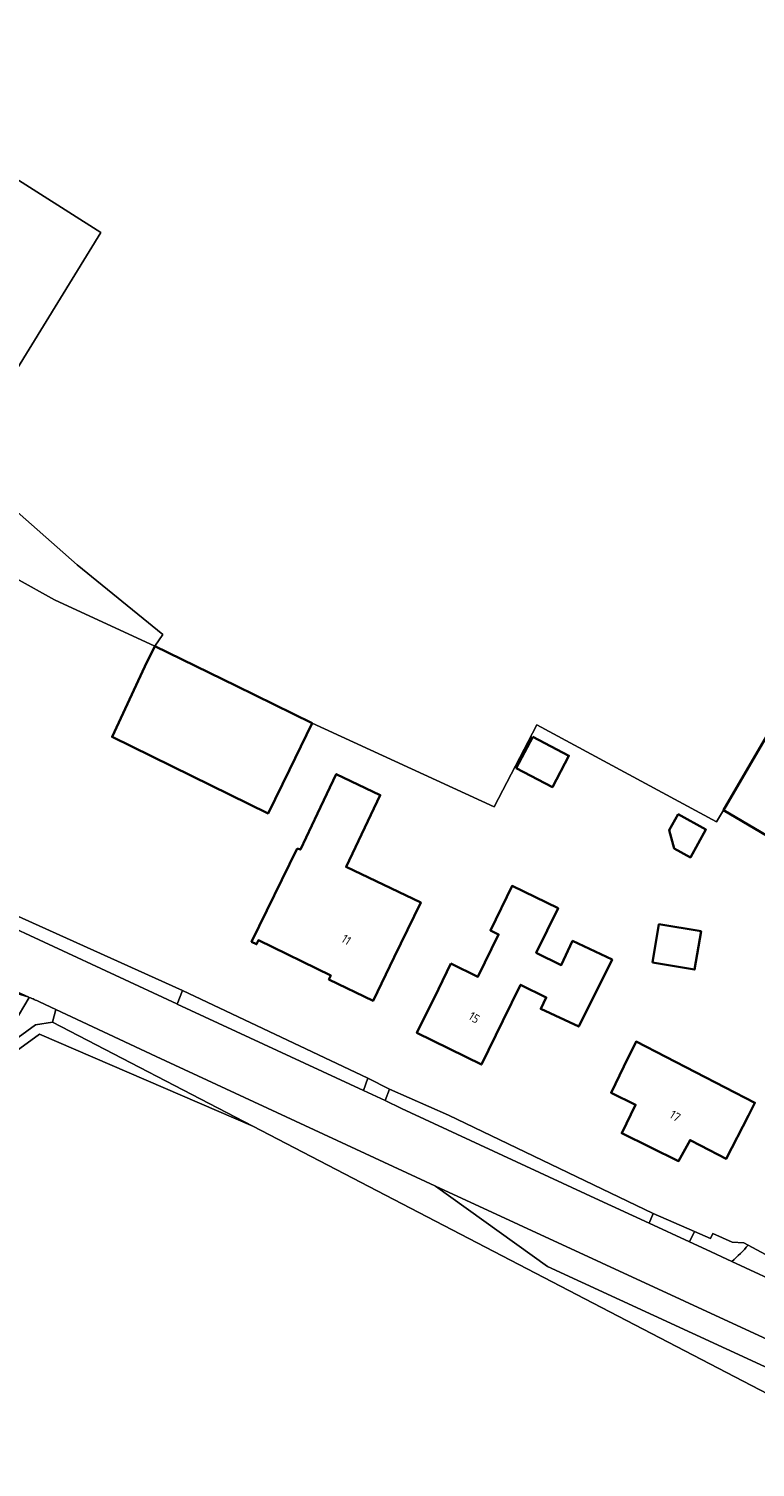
# Model space of a CAD drawing. Extents: x 184422 to 188298, y 343471 to 350189.
# Tile 165 of 256: x 186421 to 186495, y 346885 to 347032. Entities that reach past the tile are written whole.
import ezdxf
from ezdxf.enums import TextEntityAlignment as Align

# ---------------------------------------------------------------- set-up
doc = ezdxf.new("R2010")
doc.units = 0
for name, color, linetype, lineweight in [('B-WA-GR-BOUWLAND-GV', 252, 'Continuous', 13), ('B-WA-GR-GRAS-GV', 252, 'Continuous', 13), ('B-WA-OG-TERREIN_CULTUURSCHEIDING-GV', 252, 'Continuous', 18), ('B-WA-OG-TERREIN_ERF-GV', 252, 'Continuous', 18), ('B-WA-OG-WEG-GV', 252, 'Continuous', 18), ('B-WA-VH-VERHARDING_ASFALT-GV', 252, 'Continuous', 18), ('B-WA-VH-VERHARDING_GRASBETONSTEEN-GV', 252, 'Continuous', 18), ('B-WA-VH-VERHARDING_HALFVERHARDING_GRIND-GV', 252, 'Continuous', 18), ('B-WA-VH-VERHARDING_OPEN-GV', 252, 'Continuous', 18), ('B-WE-OG-BEBOUWING-GV', 250, 'Continuous', 35), ('B-WE-OG-BEBOUWING-T18', 10, 'Continuous', 18)]:
    doc.layers.add(name, color=color, linetype=linetype, lineweight=lineweight)
doc.styles.add('NLCS-ISO-M500-T18', font='NLCS-ISO.ttf', dxfattribs={"height": 0.9})

msp = doc.modelspace()

# ---------------------------------------------------------------- linework, layer by layer
at = {"layer": 'B-WA-GR-BOUWLAND-GV', "flags": 128}
msp.add_lwpolyline([(186391.854, 347033.305), (186378.389, 347012.684), (186377.721, 347011.548), (186373.05, 346999.266), (186371.504, 346992.867), (186372.808, 346989.857), (186368.289, 346980.915), (186363.923, 346980.07), (186358.366, 346970.691), (186358.137, 346970.304), (186374.927, 346961.994), (186411.112, 347021.969), (186427.936, 347011.291), (186413.479, 346987.802), (186425.493, 346977.186), (186434.301, 346970.029), (186433.49, 346968.857), (186441.819, 346964.768), (186449.646, 346960.926), (186468.312, 346952.339), (186472.705, 346960.756), (186491.136, 346950.811), (186491.846, 346952.008), (186496.546, 346960.04)], dxfattribs=at)
msp.add_lwpolyline([(186391.854, 347033.305), (186378.389, 347012.684), (186377.721, 347011.548), (186373.05, 346999.266), (186371.504, 346992.867), (186372.808, 346989.857), (186368.289, 346980.915), (186363.923, 346980.07), (186358.366, 346970.691), (186358.137, 346970.304), (186374.927, 346961.994), (186411.112, 347021.969), (186427.936, 347011.291), (186413.479, 346987.802), (186425.493, 346977.186), (186434.301, 346970.029), (186433.49, 346968.857), (186441.819, 346964.768), (186449.646, 346960.926), (186468.312, 346952.339), (186472.705, 346960.756), (186491.136, 346950.811), (186491.846, 346952.008), (186496.546, 346960.04)], dxfattribs=at)
msp.add_lwpolyline([(186391.854, 347033.305), (186378.389, 347012.684), (186377.721, 347011.548), (186373.05, 346999.266), (186371.504, 346992.867), (186372.808, 346989.857), (186368.289, 346980.915), (186363.923, 346980.07), (186358.366, 346970.691), (186358.137, 346970.304), (186374.927, 346961.994), (186411.112, 347021.969), (186427.936, 347011.291), (186413.479, 346987.802), (186425.493, 346977.186), (186434.301, 346970.029), (186433.49, 346968.857), (186441.819, 346964.768), (186449.646, 346960.926), (186468.312, 346952.339), (186472.705, 346960.756), (186491.136, 346950.811), (186491.846, 346952.008), (186496.546, 346960.04)], dxfattribs=at)
at = {"layer": 'B-WA-GR-GRAS-GV', "flags": 128}
msp.add_lwpolyline([(186532.227, 346873.451), (186443.531, 346919.577), (186421.642, 346929.028), (186407.898, 346919.033), (186387.511, 346902.145), (186378.821, 346894.114), (186354.685, 346866.369), (186354.723, 346866.345), (186353.882, 346865.459), (186371.609, 346856.155), (186391.368, 346843.194), (186394.675, 346832.611), (186398.099, 346816.938), (186398.729, 346814.874), (186406.186, 346785.261), (186412.298, 346772.273), (186414.723, 346766.685), (186415.018, 346763.995), (186414.486, 346761.925), (186413.806, 346760.595), (186412.476, 346758.999), (186397.144, 346745.868), (186379.557, 346730.359), (186407.908, 346697.394)], dxfattribs=at)
msp.add_lwpolyline([(186532.227, 346873.451), (186443.531, 346919.577), (186421.642, 346929.028), (186407.898, 346919.033), (186387.511, 346902.145), (186378.821, 346894.114), (186354.685, 346866.369), (186354.723, 346866.345), (186353.882, 346865.459), (186371.609, 346856.155), (186391.368, 346843.194), (186394.675, 346832.611), (186398.099, 346816.938), (186398.729, 346814.874), (186406.186, 346785.261), (186412.298, 346772.273), (186414.723, 346766.685), (186415.018, 346763.995), (186414.486, 346761.925), (186413.806, 346760.595), (186412.476, 346758.999), (186397.144, 346745.868), (186379.557, 346730.359), (186407.908, 346697.394)], dxfattribs=at)
msp.add_lwpolyline([(186532.227, 346873.451), (186443.531, 346919.577), (186421.642, 346929.028), (186407.898, 346919.033), (186387.511, 346902.145), (186378.821, 346894.114), (186354.685, 346866.369), (186354.723, 346866.345), (186353.882, 346865.459), (186371.609, 346856.155), (186391.368, 346843.194), (186394.675, 346832.611), (186398.099, 346816.938), (186398.729, 346814.874), (186406.186, 346785.261), (186412.298, 346772.273), (186414.723, 346766.685), (186415.018, 346763.995), (186414.486, 346761.925), (186413.806, 346760.595), (186412.476, 346758.999), (186397.144, 346745.868), (186379.557, 346730.359), (186407.908, 346697.394)], dxfattribs=at)
at = {"layer": 'B-WA-OG-TERREIN_CULTUURSCHEIDING-GV', "flags": 128}
msp.add_lwpolyline([(186420.572, 346932.799), (186419.037, 346930.19), (186417.529, 346928.89), (186412.764, 346924.975), (186413.177, 346924.127), (186421.219, 346929.968), (186422.984, 346930.263), (186423.313, 346931.558), (186421.637, 346932.343)], dxfattribs=at)
msp.add_lwpolyline([(186420.572, 346932.799), (186419.037, 346930.19), (186417.529, 346928.89), (186412.764, 346924.975), (186413.177, 346924.127), (186421.219, 346929.968), (186422.984, 346930.263), (186423.313, 346931.558), (186421.637, 346932.343)], dxfattribs=at)
msp.add_lwpolyline([(186420.572, 346932.799), (186419.037, 346930.19), (186417.529, 346928.89), (186412.764, 346924.975), (186413.177, 346924.127), (186421.219, 346929.968), (186422.984, 346930.263), (186423.313, 346931.558), (186421.637, 346932.343)], dxfattribs=at)
at = {"layer": 'B-WA-OG-TERREIN_CULTUURSCHEIDING-GV'}
msp.add_lwpolyline([(186421.637, 346932.343, 0.0205147), (186420.572, 346932.799)], format="xyb", dxfattribs=at)
msp.add_lwpolyline([(186421.637, 346932.343, 0.0205147), (186420.572, 346932.799)], format="xyb", dxfattribs=at)
msp.add_lwpolyline([(186421.637, 346932.343, 0.0205147), (186420.572, 346932.799)], format="xyb", dxfattribs=at)
at = {"layer": 'B-WA-OG-TERREIN_ERF-GV', "flags": 128}
for points in [[(186413.479, 346987.802), (186427.936, 347011.291), (186411.112, 347021.969)], [(186413.479, 346987.802), (186427.936, 347011.291), (186411.112, 347021.969)], [(186413.479, 346987.802), (186427.936, 347011.291), (186411.112, 347021.969)], [(186499.534, 346947.509), (186491.846, 346952.008), (186491.136, 346950.811), (186472.705, 346960.756), (186468.312, 346952.339), (186449.646, 346960.926), (186447.306, 346956.16), (186445.103, 346951.672), (186437.235, 346955.534), (186429.089, 346959.532), (186432.457, 346966.752), (186433.49, 346968.857), (186423.175, 346973.611), (186419.254, 346975.791)], [(186499.534, 346947.509), (186491.846, 346952.008), (186491.136, 346950.811), (186472.705, 346960.756), (186468.312, 346952.339), (186449.646, 346960.926), (186447.306, 346956.16), (186445.103, 346951.672), (186437.235, 346955.534), (186429.089, 346959.532), (186432.457, 346966.752), (186433.49, 346968.857), (186423.175, 346973.611), (186419.254, 346975.791)], [(186499.534, 346947.509), (186491.846, 346952.008), (186491.136, 346950.811), (186472.705, 346960.756), (186468.312, 346952.339), (186449.646, 346960.926), (186447.306, 346956.16), (186445.103, 346951.672), (186437.235, 346955.534), (186429.089, 346959.532), (186432.457, 346966.752), (186433.49, 346968.857), (186423.175, 346973.611), (186419.254, 346975.791)], [(186412.457, 346944.238), (186436.316, 346933.494), (186455.335, 346924.515), (186457.558, 346923.376), (186463.611, 346920.716), (186484.622, 346910.603), (186488.88, 346908.771), (186490.521, 346908.064), (186490.76, 346908.576), (186492.744, 346907.676), (186493.94, 346907.6), (186494.396, 346907.377), (186498.767, 346905.015)], [(186412.457, 346944.238), (186436.316, 346933.494), (186455.335, 346924.515), (186457.558, 346923.376), (186463.611, 346920.716), (186484.622, 346910.603), (186488.88, 346908.771), (186490.521, 346908.064), (186490.76, 346908.576), (186492.744, 346907.676), (186493.94, 346907.6), (186494.396, 346907.377), (186498.767, 346905.015)], [(186412.457, 346944.238), (186436.316, 346933.494), (186455.335, 346924.515), (186457.558, 346923.376), (186463.611, 346920.716), (186484.622, 346910.603), (186488.88, 346908.771), (186490.521, 346908.064), (186490.76, 346908.576), (186492.744, 346907.676), (186493.94, 346907.6), (186494.396, 346907.377), (186498.767, 346905.015)]]:
    msp.add_lwpolyline(points, dxfattribs=at)
for points in [[(186433.49, 346968.857), (186434.301, 346970.029), (186425.493, 346977.186), (186413.479, 346987.802), (186409.748, 346981.762), (186419.254, 346975.791), (186423.175, 346973.611)], [(186433.49, 346968.857), (186434.301, 346970.029), (186425.493, 346977.186), (186413.479, 346987.802), (186409.748, 346981.762), (186419.254, 346975.791), (186423.175, 346973.611)], [(186433.49, 346968.857), (186434.301, 346970.029), (186425.493, 346977.186), (186413.479, 346987.802), (186409.748, 346981.762), (186419.254, 346975.791), (186423.175, 346973.611)], [(186448.424, 346947.957), (186450.188, 346951.668), (186452.108, 346955.705), (186456.623, 346953.558), (186453.116, 346946.184), (186460.776, 346942.536), (186458.061, 346936.938), (186455.879, 346932.439), (186451.355, 346934.633), (186451.539, 346935.046), (186444.119, 346938.667), (186443.919, 346938.257), (186443.42, 346938.499), (186448.08, 346948.082)], [(186448.424, 346947.957), (186450.188, 346951.668), (186452.108, 346955.705), (186456.623, 346953.558), (186453.116, 346946.184), (186460.776, 346942.536), (186458.061, 346936.938), (186455.879, 346932.439), (186451.355, 346934.633), (186451.539, 346935.046), (186444.119, 346938.667), (186443.919, 346938.257), (186443.42, 346938.499), (186448.08, 346948.082)], [(186448.424, 346947.957), (186450.188, 346951.668), (186452.108, 346955.705), (186456.623, 346953.558), (186453.116, 346946.184), (186460.776, 346942.536), (186458.061, 346936.938), (186455.879, 346932.439), (186451.355, 346934.633), (186451.539, 346935.046), (186444.119, 346938.667), (186443.919, 346938.257), (186443.42, 346938.499), (186448.08, 346948.082)], [(186462.585, 346933.637), (186463.877, 346936.274), (186466.643, 346934.919), (186468.77, 346939.259), (186467.924, 346939.673), (186470.149, 346944.241), (186474.871, 346941.941), (186472.631, 346937.368), (186475.206, 346936.107), (186476.369, 346938.592), (186480.426, 346936.678), (186477.001, 346929.798), (186473.104, 346931.615), (186473.659, 346932.8), (186471.025, 346934.09), (186469.212, 346930.389), (186467.012, 346925.899), (186460.385, 346929.147)], [(186462.585, 346933.637), (186463.877, 346936.274), (186466.643, 346934.919), (186468.77, 346939.259), (186467.924, 346939.673), (186470.149, 346944.241), (186474.871, 346941.941), (186472.631, 346937.368), (186475.206, 346936.107), (186476.369, 346938.592), (186480.426, 346936.678), (186477.001, 346929.798), (186473.104, 346931.615), (186473.659, 346932.8), (186471.025, 346934.09), (186469.212, 346930.389), (186467.012, 346925.899), (186460.385, 346929.147)], [(186462.585, 346933.637), (186463.877, 346936.274), (186466.643, 346934.919), (186468.77, 346939.259), (186467.924, 346939.673), (186470.149, 346944.241), (186474.871, 346941.941), (186472.631, 346937.368), (186475.206, 346936.107), (186476.369, 346938.592), (186480.426, 346936.678), (186477.001, 346929.798), (186473.104, 346931.615), (186473.659, 346932.8), (186471.025, 346934.09), (186469.212, 346930.389), (186467.012, 346925.899), (186460.385, 346929.147)], [(186482.878, 346928.257), (186495.086, 346921.974), (186494.423, 346920.685), (186492.135, 346916.239), (186489.494, 346917.598), (186488.427, 346918.148), (186487.249, 346915.993), (186481.407, 346918.849), (186482.839, 346921.777), (186480.315, 346923.011), (186481.632, 346925.707)], [(186482.878, 346928.257), (186495.086, 346921.974), (186494.423, 346920.685), (186492.135, 346916.239), (186489.494, 346917.598), (186488.427, 346918.148), (186487.249, 346915.993), (186481.407, 346918.849), (186482.839, 346921.777), (186480.315, 346923.011), (186481.632, 346925.707)], [(186482.878, 346928.257), (186495.086, 346921.974), (186494.423, 346920.685), (186492.135, 346916.239), (186489.494, 346917.598), (186488.427, 346918.148), (186487.249, 346915.993), (186481.407, 346918.849), (186482.839, 346921.777), (186480.315, 346923.011), (186481.632, 346925.707)]]:
    msp.add_lwpolyline(points, close=True, dxfattribs=at)
at = {"layer": 'B-WA-OG-WEG-GV', "flags": 128}
for points in [[(186570.678, 346863.12), (186542.812, 346876.129), (186537.946, 346878.401), (186525.39, 346884.203), (186522.236, 346885.635), (186522.15, 346885.355), (186518.027, 346886.335), (186517.169, 346886.77), (186513.829, 346889.26), (186514.015, 346889.476), (186509.728, 346891.433), (186505.451, 346893.429), (186499.557, 346893.303), (186473.785, 346905.168), (186462.3, 346913.425), (186462.233, 346913.456), (186433.617, 346926.735), (186423.313, 346931.558), (186422.984, 346930.263)], [(186570.678, 346863.12), (186542.812, 346876.129), (186537.946, 346878.401), (186525.39, 346884.203), (186522.236, 346885.635), (186522.15, 346885.355), (186518.027, 346886.335), (186517.169, 346886.77), (186513.829, 346889.26), (186514.015, 346889.476), (186509.728, 346891.433), (186505.451, 346893.429), (186499.557, 346893.303), (186473.785, 346905.168), (186462.3, 346913.425), (186462.233, 346913.456), (186433.617, 346926.735), (186423.313, 346931.558), (186422.984, 346930.263)], [(186570.678, 346863.12), (186542.812, 346876.129), (186537.946, 346878.401), (186525.39, 346884.203), (186522.236, 346885.635), (186522.15, 346885.355), (186518.027, 346886.335), (186517.169, 346886.77), (186513.829, 346889.26), (186514.015, 346889.476), (186509.728, 346891.433), (186505.451, 346893.429), (186499.557, 346893.303), (186473.785, 346905.168), (186462.3, 346913.425), (186462.233, 346913.456), (186433.617, 346926.735), (186423.313, 346931.558), (186422.984, 346930.263)], [(186422.984, 346930.263), (186443.531, 346919.577), (186532.227, 346873.451), (186534.274, 346873.58), (186539.935, 346873.251), (186580.266, 346854.002), (186597.935, 346846.557), (186613.813, 346841.954), (186626.325, 346839.663), (186636.386, 346838.552), (186668.112, 346835.132), (186668.266, 346835.655), (186662.984, 346836.295), (186617.628, 346843.201), (186605.847, 346846.491), (186593.928, 346852.905)], [(186422.984, 346930.263), (186443.531, 346919.577), (186532.227, 346873.451), (186534.274, 346873.58), (186539.935, 346873.251), (186580.266, 346854.002), (186597.935, 346846.557), (186613.813, 346841.954), (186626.325, 346839.663), (186636.386, 346838.552), (186668.112, 346835.132), (186668.266, 346835.655), (186662.984, 346836.295), (186617.628, 346843.201), (186605.847, 346846.491), (186593.928, 346852.905)], [(186422.984, 346930.263), (186443.531, 346919.577), (186532.227, 346873.451), (186534.274, 346873.58), (186539.935, 346873.251), (186580.266, 346854.002), (186597.935, 346846.557), (186613.813, 346841.954), (186626.325, 346839.663), (186636.386, 346838.552), (186668.112, 346835.132), (186668.266, 346835.655), (186662.984, 346836.295), (186617.628, 346843.201), (186605.847, 346846.491), (186593.928, 346852.905)]]:
    msp.add_lwpolyline(points, dxfattribs=at)
msp.add_lwpolyline([(186348.384, 346864.873), (186349.632, 346861.906), (186353.01, 346865.469), (186354.723, 346866.345), (186354.685, 346866.369), (186378.821, 346894.114), (186387.511, 346902.145), (186407.898, 346919.033), (186421.642, 346929.028), (186443.531, 346919.577), (186422.984, 346930.263), (186421.219, 346929.968), (186413.177, 346924.127), (186413.221, 346924.036), (186412.707, 346923.786), (186409.183, 346922.07), (186409.206, 346922.022), (186407.783, 346921.316), (186407.457, 346921.979), (186404.358, 346928.284), (186397.307, 346920.395), (186382.993, 346904.216), (186368.242, 346887.447), (186353.639, 346870.866)], close=True, dxfattribs=at)
msp.add_lwpolyline([(186348.384, 346864.873), (186349.632, 346861.906), (186353.01, 346865.469), (186354.723, 346866.345), (186354.685, 346866.369), (186378.821, 346894.114), (186387.511, 346902.145), (186407.898, 346919.033), (186421.642, 346929.028), (186443.531, 346919.577), (186422.984, 346930.263), (186421.219, 346929.968), (186413.177, 346924.127), (186413.221, 346924.036), (186412.707, 346923.786), (186409.183, 346922.07), (186409.206, 346922.022), (186407.783, 346921.316), (186407.457, 346921.979), (186404.358, 346928.284), (186397.307, 346920.395), (186382.993, 346904.216), (186368.242, 346887.447), (186353.639, 346870.866)], close=True, dxfattribs=at)
msp.add_lwpolyline([(186348.384, 346864.873), (186349.632, 346861.906), (186353.01, 346865.469), (186354.723, 346866.345), (186354.685, 346866.369), (186378.821, 346894.114), (186387.511, 346902.145), (186407.898, 346919.033), (186421.642, 346929.028), (186443.531, 346919.577), (186422.984, 346930.263), (186421.219, 346929.968), (186413.177, 346924.127), (186413.221, 346924.036), (186412.707, 346923.786), (186409.183, 346922.07), (186409.206, 346922.022), (186407.783, 346921.316), (186407.457, 346921.979), (186404.358, 346928.284), (186397.307, 346920.395), (186382.993, 346904.216), (186368.242, 346887.447), (186353.639, 346870.866)], close=True, dxfattribs=at)
at = {"layer": 'B-WA-VH-VERHARDING_ASFALT-GV', "flags": 128}
for points in [[(186492.728, 346905.682), (186490.073, 346906.912), (186488.374, 346907.699), (186484.224, 346909.621), (186478.659, 346912.198), (186458.818, 346921.403), (186457.113, 346922.195), (186454.885, 346923.23), (186435.773, 346932.11), (186435.73, 346932.13), (186416.73, 346940.968), (186412.022, 346943.157), (186411.838, 346943.243), (186409.338, 346937.867), (186420.539, 346932.812)], [(186492.728, 346905.682), (186490.073, 346906.912), (186488.374, 346907.699), (186484.224, 346909.621), (186478.659, 346912.198), (186458.818, 346921.403), (186457.113, 346922.195), (186454.885, 346923.23), (186435.773, 346932.11), (186435.73, 346932.13), (186416.73, 346940.968), (186412.022, 346943.157), (186411.838, 346943.243), (186409.338, 346937.867), (186420.539, 346932.812)], [(186492.728, 346905.682), (186490.073, 346906.912), (186488.374, 346907.699), (186484.224, 346909.621), (186478.659, 346912.198), (186458.818, 346921.403), (186457.113, 346922.195), (186454.885, 346923.23), (186435.773, 346932.11), (186435.73, 346932.13), (186416.73, 346940.968), (186412.022, 346943.157), (186411.838, 346943.243), (186409.338, 346937.867), (186420.539, 346932.812)], [(186420.539, 346932.812), (186409.338, 346937.867), (186400.443, 346941.869)], [(186420.539, 346932.812), (186409.338, 346937.867), (186400.443, 346941.869)], [(186420.539, 346932.812), (186409.338, 346937.867), (186400.443, 346941.869)], [(186421.637, 346932.343), (186423.313, 346931.558), (186433.617, 346926.735), (186462.233, 346913.456), (186462.3, 346913.425), (186496.363, 346897.672), (186505.451, 346893.429), (186509.728, 346891.433), (186514.015, 346889.476), (186514.519, 346890.511), (186515.889, 346893.381), (186516.486, 346894.696), (186512.474, 346896.51), (186508.538, 346898.348), (186506.191, 346899.444), (186505.29, 346899.865), (186501.88, 346901.444), (186498.773, 346902.883), (186492.728, 346905.682)], [(186421.637, 346932.343), (186423.313, 346931.558), (186433.617, 346926.735), (186462.233, 346913.456), (186462.3, 346913.425), (186496.363, 346897.672), (186505.451, 346893.429), (186509.728, 346891.433), (186514.015, 346889.476), (186514.519, 346890.511), (186515.889, 346893.381), (186516.486, 346894.696), (186512.474, 346896.51), (186508.538, 346898.348), (186506.191, 346899.444), (186505.29, 346899.865), (186501.88, 346901.444), (186498.773, 346902.883), (186492.728, 346905.682)], [(186421.637, 346932.343), (186423.313, 346931.558), (186433.617, 346926.735), (186462.233, 346913.456), (186462.3, 346913.425), (186496.363, 346897.672), (186505.451, 346893.429), (186509.728, 346891.433), (186514.015, 346889.476), (186514.519, 346890.511), (186515.889, 346893.381), (186516.486, 346894.696), (186512.474, 346896.51), (186508.538, 346898.348), (186506.191, 346899.444), (186505.29, 346899.865), (186501.88, 346901.444), (186498.773, 346902.883), (186492.728, 346905.682)]]:
    msp.add_lwpolyline(points, dxfattribs=at)
at = {"layer": 'B-WA-VH-VERHARDING_ASFALT-GV'}
for points in [[(186405.574, 346929.535, -0.2966388), (186420.539, 346932.812)], [(186405.574, 346929.535, -0.2966388), (186420.539, 346932.812)], [(186405.574, 346929.535, -0.2966388), (186420.539, 346932.812)], [(186420.539, 346932.812, 0.0365752), (186420.572, 346932.799)], [(186420.539, 346932.812, 0.0365752), (186420.572, 346932.799)], [(186420.539, 346932.812, 0.0365752), (186420.572, 346932.799)], [(186420.572, 346932.799, -0.0205147), (186421.637, 346932.343)], [(186420.572, 346932.799, -0.0205147), (186421.637, 346932.343)], [(186420.572, 346932.799, -0.0205147), (186421.637, 346932.343)]]:
    msp.add_lwpolyline(points, format="xyb", dxfattribs=at)
at = {"layer": 'B-WA-VH-VERHARDING_GRASBETONSTEEN-GV', "flags": 128}
msp.add_lwpolyline([(186462.3, 346913.425), (186473.785, 346905.168), (186499.557, 346893.303), (186505.451, 346893.429), (186496.363, 346897.672)], close=True, dxfattribs=at)
msp.add_lwpolyline([(186462.3, 346913.425), (186473.785, 346905.168), (186499.557, 346893.303), (186505.451, 346893.429), (186496.363, 346897.672)], close=True, dxfattribs=at)
msp.add_lwpolyline([(186462.3, 346913.425), (186473.785, 346905.168), (186499.557, 346893.303), (186505.451, 346893.429), (186496.363, 346897.672)], close=True, dxfattribs=at)
at = {"layer": 'B-WA-VH-VERHARDING_HALFVERHARDING_GRIND-GV'}
for points in [[(186420.539, 346932.812, 0.2966388), (186405.574, 346929.535)], [(186420.539, 346932.812, 0.2966388), (186405.574, 346929.535)], [(186420.539, 346932.812, 0.2966388), (186405.574, 346929.535)], [(186420.572, 346932.799, -0.0365752), (186420.539, 346932.812)], [(186420.572, 346932.799, -0.0365752), (186420.539, 346932.812)], [(186420.572, 346932.799, -0.0365752), (186420.539, 346932.812)], [(186494.396, 346907.377, -0.0288486), (186492.728, 346905.682)], [(186492.728, 346905.682, 0.0288486), (186494.396, 346907.377)], [(186494.396, 346907.377, -0.0288486), (186492.728, 346905.682)], [(186492.728, 346905.682, 0.0288486), (186494.396, 346907.377)], [(186494.396, 346907.377, -0.0288486), (186492.728, 346905.682)], [(186492.728, 346905.682, 0.0288486), (186494.396, 346907.377)]]:
    msp.add_lwpolyline(points, format="xyb", dxfattribs=at)
at = {"layer": 'B-WA-VH-VERHARDING_HALFVERHARDING_GRIND-GV', "flags": 128}
for points in [[(186436.316, 346933.494), (186435.773, 346932.11), (186454.885, 346923.23), (186455.335, 346924.515)], [(186436.316, 346933.494), (186435.773, 346932.11), (186454.885, 346923.23), (186455.335, 346924.515)], [(186436.316, 346933.494), (186435.773, 346932.11), (186454.885, 346923.23), (186455.335, 346924.515)], [(186463.611, 346920.716), (186457.558, 346923.376), (186457.113, 346922.195), (186458.818, 346921.403), (186478.659, 346912.198), (186484.224, 346909.621), (186484.622, 346910.603)], [(186463.611, 346920.716), (186457.558, 346923.376), (186457.113, 346922.195), (186458.818, 346921.403), (186478.659, 346912.198), (186484.224, 346909.621), (186484.622, 346910.603)], [(186463.611, 346920.716), (186457.558, 346923.376), (186457.113, 346922.195), (186458.818, 346921.403), (186478.659, 346912.198), (186484.224, 346909.621), (186484.622, 346910.603)]]:
    msp.add_lwpolyline(points, close=True, dxfattribs=at)
for points in [[(186405.574, 346929.535), (186408.098, 346924.297), (186412.136, 346926.263), (186412.764, 346924.975), (186417.529, 346928.89), (186419.037, 346930.19), (186420.572, 346932.799)], [(186405.574, 346929.535), (186408.098, 346924.297), (186412.136, 346926.263), (186412.764, 346924.975), (186417.529, 346928.89), (186419.037, 346930.19), (186420.572, 346932.799)], [(186405.574, 346929.535), (186408.098, 346924.297), (186412.136, 346926.263), (186412.764, 346924.975), (186417.529, 346928.89), (186419.037, 346930.19), (186420.572, 346932.799)], [(186490.76, 346908.576), (186490.521, 346908.064), (186488.88, 346908.771), (186488.374, 346907.699), (186490.073, 346906.912), (186492.728, 346905.682)], [(186490.76, 346908.576), (186490.521, 346908.064), (186488.88, 346908.771), (186488.374, 346907.699), (186490.073, 346906.912), (186492.728, 346905.682)], [(186490.76, 346908.576), (186490.521, 346908.064), (186488.88, 346908.771), (186488.374, 346907.699), (186490.073, 346906.912), (186492.728, 346905.682)], [(186494.396, 346907.377), (186493.94, 346907.6), (186492.744, 346907.676), (186490.76, 346908.576)], [(186494.396, 346907.377), (186493.94, 346907.6), (186492.744, 346907.676), (186490.76, 346908.576)], [(186494.396, 346907.377), (186493.94, 346907.6), (186492.744, 346907.676), (186490.76, 346908.576)], [(186498.767, 346905.015), (186494.396, 346907.377)], [(186498.767, 346905.015), (186494.396, 346907.377)], [(186498.767, 346905.015), (186494.396, 346907.377)], [(186492.728, 346905.682), (186498.773, 346902.883)], [(186492.728, 346905.682), (186498.773, 346902.883)], [(186492.728, 346905.682), (186498.773, 346902.883)]]:
    msp.add_lwpolyline(points, dxfattribs=at)
at = {"layer": 'B-WA-VH-VERHARDING_OPEN-GV', "flags": 128}
for points in [[(186435.773, 346932.11), (186436.316, 346933.494), (186412.457, 346944.238), (186412.022, 346943.157), (186416.73, 346940.968), (186435.73, 346932.13)], [(186435.773, 346932.11), (186436.316, 346933.494), (186412.457, 346944.238), (186412.022, 346943.157), (186416.73, 346940.968), (186435.73, 346932.13)], [(186435.773, 346932.11), (186436.316, 346933.494), (186412.457, 346944.238), (186412.022, 346943.157), (186416.73, 346940.968), (186435.73, 346932.13)], [(186457.113, 346922.195), (186457.558, 346923.376), (186455.335, 346924.515), (186454.885, 346923.23)], [(186457.113, 346922.195), (186457.558, 346923.376), (186455.335, 346924.515), (186454.885, 346923.23)], [(186457.113, 346922.195), (186457.558, 346923.376), (186455.335, 346924.515), (186454.885, 346923.23)], [(186484.622, 346910.603), (186484.224, 346909.621), (186488.374, 346907.699), (186488.88, 346908.771)], [(186484.622, 346910.603), (186484.224, 346909.621), (186488.374, 346907.699), (186488.88, 346908.771)], [(186484.622, 346910.603), (186484.224, 346909.621), (186488.374, 346907.699), (186488.88, 346908.771)]]:
    msp.add_lwpolyline(points, close=True, dxfattribs=at)
at = {"layer": 'B-WE-OG-BEBOUWING-GV', "flags": 128}
for points in [[(186432.457, 346966.752), (186429.089, 346959.532), (186437.235, 346955.534), (186445.103, 346951.672), (186447.306, 346956.16), (186449.646, 346960.926), (186441.819, 346964.768), (186433.49, 346968.857)], [(186432.457, 346966.752), (186429.089, 346959.532), (186437.235, 346955.534), (186445.103, 346951.672), (186447.306, 346956.16), (186449.646, 346960.926), (186441.819, 346964.768), (186433.49, 346968.857)], [(186432.457, 346966.752), (186429.089, 346959.532), (186437.235, 346955.534), (186445.103, 346951.672), (186447.306, 346956.16), (186449.646, 346960.926), (186441.819, 346964.768), (186433.49, 346968.857)], [(186472.27, 346959.541), (186470.588, 346956.333), (186474.3, 346954.387), (186475.982, 346957.595)], [(186472.27, 346959.541), (186470.588, 346956.333), (186474.3, 346954.387), (186475.982, 346957.595)], [(186472.27, 346959.541), (186470.588, 346956.333), (186474.3, 346954.387), (186475.982, 346957.595)], [(186496.546, 346960.04), (186491.846, 346952.008), (186499.534, 346947.509), (186504.235, 346955.541)], [(186496.546, 346960.04), (186491.846, 346952.008), (186499.534, 346947.509), (186504.235, 346955.541)], [(186496.546, 346960.04), (186491.846, 346952.008), (186499.534, 346947.509), (186504.235, 346955.541)], [(186448.08, 346948.082), (186443.42, 346938.499), (186443.919, 346938.257), (186444.119, 346938.667), (186451.539, 346935.046), (186451.355, 346934.633), (186455.879, 346932.439), (186458.061, 346936.938), (186460.776, 346942.536), (186453.116, 346946.184), (186456.623, 346953.558), (186452.108, 346955.705), (186450.188, 346951.668), (186448.424, 346947.957)], [(186448.08, 346948.082), (186443.42, 346938.499), (186443.919, 346938.257), (186444.119, 346938.667), (186451.539, 346935.046), (186451.355, 346934.633), (186455.879, 346932.439), (186458.061, 346936.938), (186460.776, 346942.536), (186453.116, 346946.184), (186456.623, 346953.558), (186452.108, 346955.705), (186450.188, 346951.668), (186448.424, 346947.957)], [(186448.08, 346948.082), (186443.42, 346938.499), (186443.919, 346938.257), (186444.119, 346938.667), (186451.539, 346935.046), (186451.355, 346934.633), (186455.879, 346932.439), (186458.061, 346936.938), (186460.776, 346942.536), (186453.116, 346946.184), (186456.623, 346953.558), (186452.108, 346955.705), (186450.188, 346951.668), (186448.424, 346947.957)], [(186487.212, 346951.603), (186486.28, 346949.949), (186486.804, 346948.08), (186488.459, 346947.154), (186490.057, 346950.022)], [(186487.212, 346951.603), (186486.28, 346949.949), (186486.804, 346948.08), (186488.459, 346947.154), (186490.057, 346950.022)], [(186487.212, 346951.603), (186486.28, 346949.949), (186486.804, 346948.08), (186488.459, 346947.154), (186490.057, 346950.022)], [(186463.877, 346936.274), (186462.585, 346933.637), (186460.385, 346929.147), (186467.012, 346925.899), (186469.212, 346930.389), (186471.025, 346934.09), (186473.659, 346932.8), (186473.104, 346931.615), (186477.001, 346929.798), (186480.426, 346936.678), (186476.369, 346938.592), (186475.206, 346936.107), (186472.631, 346937.368), (186474.871, 346941.941), (186470.149, 346944.241), (186467.924, 346939.673), (186468.77, 346939.259), (186466.643, 346934.919)], [(186463.877, 346936.274), (186462.585, 346933.637), (186460.385, 346929.147), (186467.012, 346925.899), (186469.212, 346930.389), (186471.025, 346934.09), (186473.659, 346932.8), (186473.104, 346931.615), (186477.001, 346929.798), (186480.426, 346936.678), (186476.369, 346938.592), (186475.206, 346936.107), (186472.631, 346937.368), (186474.871, 346941.941), (186470.149, 346944.241), (186467.924, 346939.673), (186468.77, 346939.259), (186466.643, 346934.919)], [(186463.877, 346936.274), (186462.585, 346933.637), (186460.385, 346929.147), (186467.012, 346925.899), (186469.212, 346930.389), (186471.025, 346934.09), (186473.659, 346932.8), (186473.104, 346931.615), (186477.001, 346929.798), (186480.426, 346936.678), (186476.369, 346938.592), (186475.206, 346936.107), (186472.631, 346937.368), (186474.871, 346941.941), (186470.149, 346944.241), (186467.924, 346939.673), (186468.77, 346939.259), (186466.643, 346934.919)], [(186484.565, 346936.38), (186488.895, 346935.652), (186489.554, 346939.579), (186485.225, 346940.307)], [(186484.565, 346936.38), (186488.895, 346935.652), (186489.554, 346939.579), (186485.225, 346940.307)], [(186484.565, 346936.38), (186488.895, 346935.652), (186489.554, 346939.579), (186485.225, 346940.307)], [(186481.632, 346925.707), (186480.315, 346923.011), (186482.839, 346921.777), (186481.407, 346918.849), (186487.249, 346915.993), (186488.427, 346918.148), (186489.494, 346917.598), (186492.135, 346916.239), (186494.423, 346920.685), (186495.086, 346921.974), (186482.878, 346928.257)], [(186481.632, 346925.707), (186480.315, 346923.011), (186482.839, 346921.777), (186481.407, 346918.849), (186487.249, 346915.993), (186488.427, 346918.148), (186489.494, 346917.598), (186492.135, 346916.239), (186494.423, 346920.685), (186495.086, 346921.974), (186482.878, 346928.257)], [(186481.632, 346925.707), (186480.315, 346923.011), (186482.839, 346921.777), (186481.407, 346918.849), (186487.249, 346915.993), (186488.427, 346918.148), (186489.494, 346917.598), (186492.135, 346916.239), (186494.423, 346920.685), (186495.086, 346921.974), (186482.878, 346928.257)]]:
    msp.add_lwpolyline(points, close=True, dxfattribs=at)

# ---------------------------------------------------------------- texts
at = {"layer": 'B-WE-OG-BEBOUWING-T18', "style": 'NLCS-ISO-M500-T18'}
for s, p in [('11', (186453.138, 346938.717)), ('11', (186453.138, 346938.717)), ('11', (186453.138, 346938.717)), ('15', (186466.269, 346930.718)), ('15', (186466.269, 346930.718)), ('15', (186466.269, 346930.718)), ('17', (186486.895, 346920.618)), ('17', (186486.895, 346920.618)), ('17', (186486.895, 346920.618))]:
    msp.add_text(s, height=0.9, rotation=327.1, dxfattribs=at).set_placement(p, align=Align.MIDDLE)

doc.saveas('drawing.dxf')
